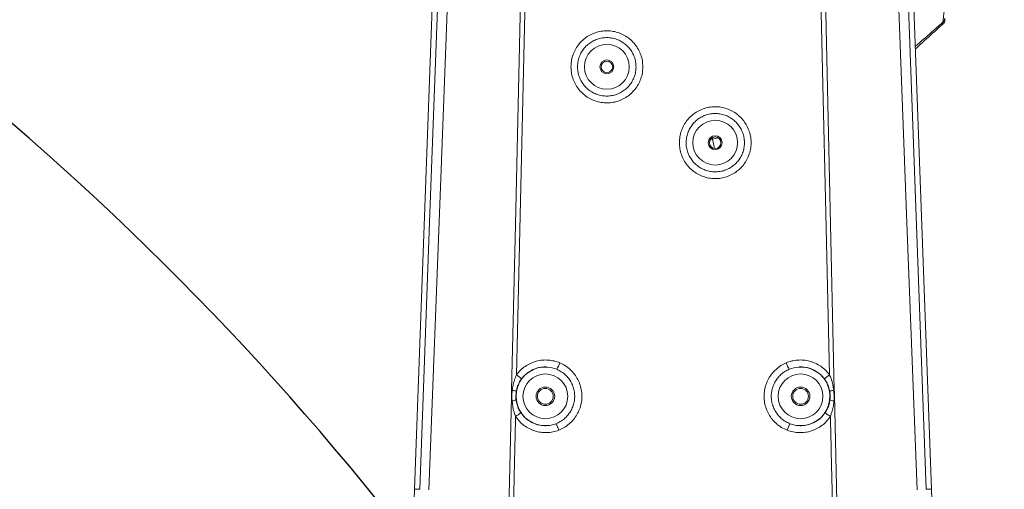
# Model space of a CAD drawing. Header units: millimetres. Extents: x 0 to 16820, y 0 to 11880.
# Tile 105 of 122: x 13418 to 13843, y 7924 to 8127. Entities that reach past the tile are written whole.
import ezdxf

# ---------------------------------------------------------------- set-up
doc = ezdxf.new("R2010")
doc.units = ezdxf.units.MM
doc.header["$LTSCALE"] = 20
doc.linetypes.add('PHANTOM', pattern=[12.7, 6.35, -1.27, 1.27, -1.27, 1.27, -1.27])
doc.styles.add('SLDTEXTSTYLE0', font='TXT', dxfattribs={"width": 0.605})
doc.dimstyles.new('SLDDIMSTYLE0', dxfattribs={"dimtxt": 140, "dimasz": 100, "dimexe": 0, "dimexo": 0.0625, "dimgap": 35, "dimtad": 1, "dimtoh": 1, "dimdec": 0, "dimrnd": 1e-09, "dimzin": 12, "dimdsep": 46, "dimtxsty": 'SLDTEXTSTYLE0', "dimsah": 1, "dimcen": 0.09, "dimadec": 0, "dimazin": 0, "dimtfac": 1, "dimtofl": 0, "dimtmove": 0, "dimatfit": 3, "dimfxl": 1, "dimfrac": 2, "dimtolj": 1, "dimtzin": 12, "dimarcsym": 0})

# ---------------------------------------------------------------- blocks, each defined once
blk = doc.blocks.new('*D18')
at = {"color": 7, "linetype": 'Continuous', "lineweight": 0}
for p, q in [((13699.83, 9477.35), (16388.41, 9477.35)), ((16358.41, 9477.35), (16358.41, 6644.47)), ((13848.53, 6644.47), (16388.41, 6644.47))]:
    blk.add_line(p, q, dxfattribs=at)
for points in [[(16358.41, 9477.35), (16343.41, 9377.35), (16373.41, 9377.35)], [(16358.41, 6644.47), (16373.41, 6744.47), (16343.41, 6744.47)]]:
    blk.add_solid(points, dxfattribs=at)
at = {"color": 7, "linetype": 'Continuous', "lineweight": 0, "insert": (16177.94, 7847.03), "char_height": 140, "attachment_point": 1, "rotation": 90, "style": 'SLDTEXTSTYLE0'}
blk.add_mtext('2833', dxfattribs=at)

msp = doc.modelspace()

# ---------------------------------------------------------------- linework, layer by layer
at = {"color": 7, "linetype": 'Continuous', "lineweight": 0}
for p, q in [((13599.9, 8238.12), (13588.43, 7924.47)), ((13811.23, 7924.47), (13799.76, 8238.12)), ((13588.43, 7924.47), (13570.7, 7439.47)), ((13826.79, 7498.79), (13811.23, 7924.47))]:
    msp.add_line(p, q, dxfattribs=at)
at = {"color": 8, "linetype": 'Continuous', "lineweight": 0}
for p, q in [((13636.51, 8154.47), (13632.39, 7973.75)), ((13765.09, 8154.47), (13769.37, 7967.09)), ((13800.45, 8154.71), (13809, 7924.39)), ((13816.16, 8124.92), (13816.06, 8125.53)), ((13716.87, 8075.26), (13716.01, 8075.26)), ((13716.87, 8075.99), (13716.87, 8075.26)), ((13719.42, 8075.85), (13716.87, 8075.26)), ((13717.79, 8071.28), (13716.87, 8075.26)), ((13588.43, 7924.47), (13590.67, 7924.39)), ((13590.67, 7924.39), (13590.67, 7924.39)), ((13811.23, 7924.47), (13809, 7924.39)), ((13809, 7924.39), (13809, 7924.39))]:
    msp.add_line(p, q, dxfattribs=at)
at = {"color": 8, "linetype": 'Continuous', "lineweight": 0, "flags": 128}
for points in [[(13590.67, 7924.39), (13594.94, 8039.48), (13599.22, 8154.71)], [(13603.32, 8154.47), (13602.57, 8134.48), (13599.56, 8054.54), (13594.64, 7924.16)], [(13630.29, 7967.09), (13631.92, 8038.49), (13634.57, 8154.47)], [(13767.28, 7973.75), (13765.69, 8043.37), (13763.16, 8154.47)], [(13805.02, 7924.16), (13800.68, 8039.25), (13796.34, 8154.47)], [(13630.29, 7967.09), (13630.32, 7967.09), (13630.35, 7967.09), (13630.38, 7967.09), (13630.42, 7967.09), (13630.45, 7967.09), (13630.48, 7967.09), (13630.51, 7967.09), (13630.55, 7967.09)], [(13769.12, 7967.09), (13769.15, 7967.09), (13769.18, 7967.09), (13769.21, 7967.09), (13769.25, 7967.09), (13769.28, 7967.09), (13769.31, 7967.09), (13769.34, 7967.09), (13769.37, 7967.09)], [(13630.18, 7962.51), (13630.22, 7962.5), (13630.25, 7962.5), (13630.28, 7962.5), (13630.31, 7962.5), (13630.34, 7962.5), (13630.38, 7962.5), (13630.41, 7962.5), (13630.44, 7962.5)], [(13769.22, 7962.5), (13769.25, 7962.5), (13769.29, 7962.5), (13769.32, 7962.5), (13769.35, 7962.5), (13769.38, 7962.5), (13769.41, 7962.5), (13769.45, 7962.5), (13769.48, 7962.51)]]:
    msp.add_lwpolyline(points, dxfattribs=at)
at = {"color": 8, "linetype": 'Continuous', "lineweight": 0}
for centre in [(13671.33, 8106.47), (13718.02, 8073.77), (13644.83, 7964.47), (13754.83, 7964.47)]:
    msp.add_circle(centre, 9.65, dxfattribs=at)
at = {"color": 7, "linetype": 'Continuous', "lineweight": 0}
for centre, radius in [((13671.33, 8106.47), 3), ((13671.33, 8106.47), 2.5), ((13718.02, 8073.77), 3), ((13718.02, 8073.77), 2.5), ((13644.83, 7964.47), 4), ((13644.83, 7964.47), 3.4), ((13754.83, 7964.47), 4), ((13754.83, 7964.47), 3.4)]:
    msp.add_circle(centre, radius, dxfattribs=at)
at = {"color": 7, "linetype": 'Continuous', "lineweight": 30}
for centre, radius, start, end in [((13699.83, 7139.47), 2337.88, 300, 180), ((12604.83, 7139.47), 1242.88, 23.09425, 81.90575)]:
    msp.add_arc(centre, radius, start, end, dxfattribs=at)
at = {"color": 7, "linetype": 'PHANTOM', "lineweight": 30}
msp.add_arc((13699.83, 7139.47), 1536.4, 353.21587, 126.78413, dxfattribs=at)
at = {"color": 8, "linetype": 'Continuous', "lineweight": 0}
for centre, radius, start, end in [((13814.05, 8127.75), 3, 312.1368, 352.9764), ((13634.38, 7985.12), 17.76, 329.6279, 339.5061), ((13765.28, 7985.12), 17.76, 200.4939, 210.3721), ((13644.83, 7964.47), 12.65, 67.3245, 290.9702), ((13754.83, 7964.47), 12.65, 249.0298, 112.6755), ((13621.91, 7958.5), 18.5, 46.7961, 55.5327), ((13777.75, 7958.5), 18.5, 124.4673, 133.2039), ((13629.68, 7960.62), 6.52, 66.6599, 82.3914), ((13769.98, 7960.62), 6.52, 97.6086, 113.3401), ((13629.87, 7969.03), 6.56, 275.01, 290.6586), ((13769.79, 7969.03), 6.56, 249.3414, 264.99), ((13622.09, 7971.66), 18.73, 301.883, 310.5154), ((13777.58, 7971.66), 18.73, 229.4846, 238.117), ((13633.64, 7944.09), 17.9, 18.8057, 28.6068), ((13766.02, 7944.09), 17.9, 151.3932, 161.1943)]:
    msp.add_arc(centre, radius, start, end, dxfattribs=at)
at = {"color": 7, "linetype": 'Continuous', "lineweight": 0}
msp.add_arc((13814.14, 8127.15), 3, 312.1644, 353, dxfattribs=at)
at = {"color": 8, "linetype": 'Continuous', "lineweight": 0}
for points, knots in [([(13816.06, 8125.53), (13816.09, 8125.66), (13816.15, 8125.93), (13816.31, 8127.09), (13816.53, 8128.92), (13816.79, 8131.36), (13817.1, 8134.31), (13817.45, 8137.77), (13817.85, 8141.84), (13818.3, 8146.54), (13818.61, 8149.84), (13818.78, 8151.56)], [0, 0, 0, 0, 0.107987, 0.215876, 0.325959, 0.435968, 0.534994, 0.634065, 0.752412, 0.870906, 1, 1, 1, 1]), ([(13816.06, 8125.53), (13814.52, 8124.19), (13810.59, 8120.77), (13806.65, 8117.36), (13804.25, 8115.29)], [0, 0, 0, 0, 0.391255, 1, 1, 1, 1]), ([(13686.84, 8106.47), (13686.79, 8105.59), (13686.71, 8103.85), (13686.03, 8101.3), (13684.96, 8098.9), (13683.5, 8096.71), (13681.69, 8094.8), (13679.59, 8093.22), (13677.25, 8092.02), (13674.75, 8091.23), (13672.15, 8090.87), (13669.53, 8090.95), (13666.96, 8091.48), (13664.51, 8092.42), (13662.27, 8093.77), (13660.27, 8095.48), (13658.6, 8097.5), (13657.27, 8099.77), (13656.36, 8102.24), (13655.82, 8105.03), (13655.82, 8107.89), (13656.36, 8110.69), (13657.27, 8113.16), (13658.59, 8115.43), (13660.27, 8117.45), (13662.27, 8119.16), (13664.52, 8120.51), (13666.96, 8121.45), (13669.54, 8121.98), (13672.16, 8122.06), (13674.76, 8121.7), (13677.27, 8120.9), (13679.6, 8119.7), (13681.7, 8118.12), (13683.5, 8116.22), (13684.96, 8114.03), (13686.03, 8111.64), (13686.71, 8109.09), (13686.79, 8107.34), (13686.84, 8106.47)], [0, 0, 0, 0, 0.0268273, 0.0536545, 0.0805478, 0.107441, 0.1343257, 0.16121, 0.1880577, 0.2149051, 0.2417116, 0.2685179, 0.2953089, 0.3221, 0.3489129, 0.375726, 0.4025801, 0.4294346, 0.4563152, 0.4831961, 0.5167947, 0.5436629, 0.5705308, 0.5973768, 0.6242223, 0.6510595, 0.6778964, 0.7047376, 0.7315786, 0.7584218, 0.7852652, 0.8120998, 0.8389346, 0.865757, 0.8925797, 0.9194019, 0.9462244, 0.9731122, 1, 1, 1, 1]), ([(13683.89, 8106.47), (13683.89, 8106.47), (13683.89, 8107.17), (13683.77, 8108.59), (13683.24, 8110.65), (13682.36, 8112.6), (13681.18, 8114.37), (13679.7, 8115.92), (13678, 8117.2), (13676.09, 8118.18), (13674.06, 8118.82), (13671.94, 8119.11), (13669.81, 8119.04), (13667.71, 8118.61), (13665.73, 8117.84), (13663.9, 8116.75), (13662.28, 8115.37), (13660.92, 8113.73), (13659.85, 8111.9), (13659.1, 8109.9), (13658.66, 8107.63), (13658.66, 8105.32), (13659.09, 8103.06), (13659.83, 8101.07), (13660.9, 8099.22), (13662.26, 8097.59), (13663.88, 8096.2), (13665.7, 8095.11), (13667.69, 8094.33), (13669.77, 8093.9), (13671.91, 8093.82), (13674.01, 8094.1), (13676.06, 8094.74), (13677.96, 8095.71), (13679.68, 8096.99), (13681.15, 8098.53), (13682.35, 8100.32), (13683.22, 8102.25), (13683.78, 8104.33), (13683.85, 8105.75), (13683.89, 8106.47)], [0, 0, 0, 0, 0.000092, 0.026566, 0.05381, 0.08028, 0.107518, 0.134005, 0.161262, 0.187769, 0.215047, 0.241552, 0.268826, 0.295298, 0.322538, 0.348964, 0.376155, 0.402552, 0.429711, 0.456106, 0.483262, 0.516735, 0.543145, 0.570316, 0.596725, 0.623898, 0.650305, 0.677475, 0.703901, 0.73109, 0.757559, 0.784795, 0.811313, 0.838602, 0.865147, 0.892466, 0.919002, 0.946312, 0.972772, 1, 1, 1, 1]), ([(13702.58, 8073.77), (13702.62, 8074.64), (13702.71, 8076.38), (13703.38, 8078.91), (13704.45, 8081.3), (13705.9, 8083.49), (13707.71, 8085.39), (13709.81, 8086.97), (13712.14, 8088.16), (13714.64, 8088.96), (13717.24, 8089.31), (13719.85, 8089.23), (13722.41, 8088.7), (13724.85, 8087.75), (13727.09, 8086.41), (13729.08, 8084.71), (13730.75, 8082.7), (13732.06, 8080.43), (13732.98, 8077.98), (13733.51, 8075.2), (13733.51, 8072.35), (13732.98, 8069.57), (13732.07, 8067.11), (13730.75, 8064.84), (13729.07, 8062.83), (13727.08, 8061.13), (13724.83, 8059.78), (13722.39, 8058.84), (13719.82, 8058.31), (13717.2, 8058.24), (13714.6, 8058.6), (13712.11, 8059.4), (13709.78, 8060.59), (13707.7, 8062.17), (13705.9, 8064.06), (13704.45, 8066.24), (13703.38, 8068.63), (13702.71, 8071.16), (13702.62, 8072.9), (13702.58, 8073.77)], [0, 0, 0, 0, 0.026813, 0.053625, 0.080517, 0.107409, 0.134314, 0.161218, 0.188101, 0.214984, 0.241826, 0.268668, 0.295477, 0.322286, 0.349087, 0.375889, 0.402706, 0.429523, 0.456361, 0.4832, 0.516748, 0.543606, 0.570464, 0.597332, 0.624199, 0.651076, 0.677952, 0.704829, 0.731706, 0.758567, 0.785429, 0.81226, 0.839091, 0.865893, 0.892697, 0.919491, 0.946287, 0.973143, 1, 1, 1, 1]), ([(13705.48, 8073.77), (13705.48, 8073.77), (13705.48, 8073.07), (13705.6, 8071.66), (13706.12, 8069.61), (13707, 8067.66), (13708.18, 8065.9), (13709.65, 8064.35), (13711.34, 8063.08), (13713.24, 8062.1), (13715.27, 8061.46), (13717.39, 8061.16), (13719.51, 8061.23), (13721.61, 8061.65), (13723.59, 8062.42), (13725.43, 8063.51), (13727.04, 8064.89), (13728.41, 8066.53), (13729.48, 8068.36), (13730.23, 8070.36), (13730.66, 8072.61), (13730.66, 8074.92), (13730.23, 8077.17), (13729.49, 8079.15), (13728.43, 8081), (13727.08, 8082.62), (13725.46, 8084.01), (13723.65, 8085.1), (13721.66, 8085.88), (13719.58, 8086.31), (13717.44, 8086.39), (13715.34, 8086.1), (13713.29, 8085.47), (13711.39, 8084.5), (13709.67, 8083.22), (13708.21, 8081.68), (13707.01, 8079.9), (13706.14, 8077.97), (13705.58, 8075.9), (13705.51, 8074.49), (13705.48, 8073.77)], [0, 0, 0, 0, 0.000084, 0.026514, 0.053711, 0.080138, 0.107331, 0.13379, 0.161016, 0.187518, 0.214789, 0.241318, 0.268617, 0.295137, 0.322427, 0.348905, 0.376152, 0.402581, 0.429774, 0.456165, 0.483317, 0.516743, 0.543112, 0.570242, 0.596619, 0.623757, 0.650161, 0.677327, 0.70378, 0.730997, 0.757509, 0.78479, 0.811344, 0.838671, 0.865229, 0.892562, 0.919083, 0.946378, 0.972805, 1, 1, 1, 1]), ([(13632.39, 7973.75), (13632.94, 7974.43), (13634.03, 7975.78), (13636.08, 7977.43), (13638.37, 7978.74), (13640.86, 7979.65), (13643.47, 7980.13), (13646.08, 7980.15), (13648.64, 7979.77), (13650.23, 7979.19), (13651.02, 7978.9)], [0, 0, 0, 0, 0.125087, 0.250173, 0.376905, 0.503636, 0.630138, 0.75664, 0.87832, 1, 1, 1, 1]), ([(13651.02, 7978.9), (13651.84, 7978.5), (13653.49, 7977.7), (13655.62, 7976), (13657.42, 7974.01), (13658.84, 7971.78), (13659.86, 7969.33), (13660.47, 7966.75), (13660.63, 7964.1), (13660.35, 7961.46), (13659.62, 7958.91), (13658.49, 7956.52), (13656.97, 7954.36), (13655.12, 7952.48), (13652.99, 7950.93), (13651.39, 7950.21), (13650.59, 7949.85)], [0, 0, 0, 0, 0.073934, 0.147869, 0.218946, 0.290024, 0.361181, 0.432339, 0.503498, 0.574658, 0.645719, 0.71678, 0.787638, 0.858495, 0.929248, 1, 1, 1, 1]), ([(13749.07, 7949.85), (13748.24, 7950.23), (13746.57, 7950.98), (13744.39, 7952.61), (13742.53, 7954.55), (13741.04, 7956.74), (13739.95, 7959.16), (13739.27, 7961.72), (13739.03, 7964.36), (13739.23, 7967.01), (13739.88, 7969.58), (13740.94, 7972), (13742.39, 7974.21), (13744.19, 7976.14), (13746.27, 7977.76), (13747.85, 7978.52), (13748.64, 7978.9)], [0, 0, 0, 0, 0.073941, 0.147883, 0.218963, 0.290044, 0.361204, 0.432364, 0.503527, 0.574689, 0.64575, 0.71681, 0.787662, 0.858513, 0.929257, 1, 1, 1, 1]), ([(13748.64, 7978.9), (13749.43, 7979.19), (13751, 7979.77), (13753.54, 7980.15), (13756.14, 7980.13), (13758.75, 7979.67), (13761.24, 7978.77), (13763.54, 7977.46), (13765.61, 7975.8), (13766.72, 7974.43), (13767.28, 7973.75)], [0, 0, 0, 0, 0.120338, 0.240675, 0.367276, 0.493877, 0.620336, 0.746795, 0.873397, 1, 1, 1, 1]), ([(13649.71, 7976.14), (13648.39, 7976.56), (13646.39, 7977.19), (13643.58, 7977.13), (13641.47, 7976.76), (13639.45, 7976.02), (13637.59, 7974.96), (13635.92, 7973.62), (13635.03, 7972.53), (13634.58, 7971.98)], [0, 0, 0, 0, 0.242778, 0.369454, 0.49613, 0.62299, 0.749848, 0.874925, 1, 1, 1, 1]), ([(13649.36, 7952.65), (13650, 7952.94), (13651.3, 7953.51), (13653.02, 7954.76), (13654.54, 7956.28), (13655.77, 7958.02), (13656.7, 7959.96), (13657.28, 7962.02), (13657.52, 7964.16), (13657.39, 7966.29), (13656.9, 7968.39), (13656.07, 7970.36), (13654.91, 7972.18), (13653.46, 7973.78), (13651.72, 7975.17), (13650.39, 7975.81), (13649.71, 7976.14)], [0, 0, 0, 0, 0.0697723, 0.1415638, 0.2114156, 0.2832873, 0.3533088, 0.4253619, 0.4954677, 0.5676117, 0.6377278, 0.7098835, 0.77995, 0.8520546, 0.924875, 1, 1, 1, 1]), ([(13749.95, 7976.14), (13749.32, 7975.84), (13748.04, 7975.22), (13746.35, 7973.92), (13744.88, 7972.36), (13743.71, 7970.58), (13742.84, 7968.61), (13742.31, 7966.54), (13742.14, 7964.39), (13742.33, 7962.27), (13742.89, 7960.18), (13743.77, 7958.24), (13744.98, 7956.45), (13746.48, 7954.9), (13748.26, 7953.57), (13749.62, 7952.96), (13750.3, 7952.65)], [0, 0, 0, 0, 0.06977, 0.141559, 0.211411, 0.283282, 0.353306, 0.425362, 0.495471, 0.567617, 0.637733, 0.709889, 0.779953, 0.852055, 0.924875, 1, 1, 1, 1]), ([(13765.08, 7971.98), (13764.63, 7972.54), (13763.72, 7973.64), (13762.04, 7974.99), (13760.17, 7976.04), (13758.15, 7976.77), (13756.04, 7977.13), (13753.24, 7977.19), (13751.25, 7976.55), (13749.95, 7976.14)], [0, 0, 0, 0, 0.126588, 0.253179, 0.379762, 0.506347, 0.633119, 0.759891, 1, 1, 1, 1]), ([(13630.55, 7967.09), (13630.64, 7967.78), (13630.86, 7969.26), (13631.44, 7971.51), (13632.07, 7973), (13632.39, 7973.75)], [0, 0, 0, 0, 0.301673, 0.648591, 1, 1, 1, 1]), ([(13634.58, 7971.98), (13634.2, 7971.41), (13633.42, 7970.25), (13632.66, 7968.42), (13632.39, 7967.17), (13632.27, 7966.61)], [0, 0, 0, 0, 0.349194, 0.708523, 1, 1, 1, 1]), ([(13767.4, 7966.61), (13767.24, 7967.28), (13766.93, 7968.65), (13766.12, 7970.45), (13765.4, 7971.51), (13765.08, 7971.98)], [0, 0, 0, 0, 0.350821, 0.711767, 1, 1, 1, 1]), ([(13767.28, 7973.75), (13767.53, 7973.16), (13768.45, 7971.03), (13768.84, 7968.74), (13769.12, 7967.09)], [0, 0, 0, 0, 0.277464, 1, 1, 1, 1]), ([(13630.18, 7962.51), (13630.21, 7963.34), (13630.25, 7964.87), (13630.28, 7966.4), (13630.29, 7967.09)], [0, 0, 0, 0, 0.54489, 1, 1, 1, 1]), ([(13630.44, 7962.5), (13630.4, 7963.86), (13630.36, 7965.39), (13630.53, 7966.91), (13630.55, 7967.09)], [0, 0, 0, 0, 0.884902, 1, 1, 1, 1]), ([(13632.27, 7966.61), (13632.15, 7965.52), (13632.02, 7964.27), (13632.16, 7963.04), (13632.18, 7962.9)], [0, 0, 0, 0, 0.879634, 1, 1, 1, 1]), ([(13767.48, 7962.9), (13767.55, 7963.99), (13767.62, 7965.24), (13767.42, 7966.46), (13767.4, 7966.61)], [0, 0, 0, 0, 0.879633, 1, 1, 1, 1]), ([(13769.12, 7967.09), (13769.22, 7965.73), (13769.33, 7964.2), (13769.23, 7962.68), (13769.22, 7962.5)], [0, 0, 0, 0, 0.884749, 1, 1, 1, 1]), ([(13769.37, 7967.09), (13769.39, 7966.26), (13769.41, 7964.73), (13769.46, 7963.2), (13769.48, 7962.51)], [0, 0, 0, 0, 0.54489, 1, 1, 1, 1]), ([(13612.28, 7174.95), (13614.13, 7255.09), (13616.08, 7339.65), (13618.09, 7428.62), (13618.39, 7441.87), (13618.69, 7455.11), (13619.29, 7481.59), (13621.66, 7586.66), (13624.68, 7719.28), (13627.44, 7842.31), (13628.57, 7890.29), (13629.08, 7914.32), (13629.61, 7938.41), (13629.99, 7954.47), (13630.18, 7962.51)], [0, 0, 0, 0, 0.304907, 0.321709, 0.338506, 0.355334, 0.372164, 0.439491, 0.755854, 0.87787, 0.908378, 0.93888, 0.969437, 1, 1, 1, 1]), ([(13631.98, 7955.76), (13631.75, 7956.36), (13630.92, 7958.52), (13630.64, 7960.83), (13630.44, 7962.5)], [0, 0, 0, 0, 0.277531, 1, 1, 1, 1]), ([(13632.18, 7962.9), (13632.3, 7962.22), (13632.55, 7960.83), (13633.28, 7959), (13633.95, 7957.91), (13634.25, 7957.42)], [0, 0, 0, 0, 0.350783, 0.711691, 1, 1, 1, 1]), ([(13765.41, 7957.42), (13765.76, 7958), (13766.47, 7959.18), (13767.16, 7961.03), (13767.38, 7962.3), (13767.48, 7962.9)], [0, 0, 0, 0, 0.343015, 0.695663, 1, 1, 1, 1]), ([(13769.22, 7962.5), (13769.15, 7961.77), (13768.94, 7959.47), (13768.2, 7957.26), (13767.69, 7955.76)], [0, 0, 0, 0, 0.3151935, 1, 1, 1, 1]), ([(13769.48, 7962.51), (13769.68, 7953.74), (13769.98, 7940.6), (13770.38, 7923.07), (13770.69, 7908.68), (13771.03, 7893.08), (13771.56, 7870.62), (13772.47, 7831.3), (13775.09, 7714.63), (13777.99, 7586.89), (13780.54, 7474.26), (13781.38, 7437.1), (13781.89, 7414.77), (13783.26, 7355.17), (13785.08, 7275.23), (13786.74, 7202.74), (13787.38, 7174.95)], [0, 0, 0, 0, 0.033338, 0.050007, 0.066681, 0.08809, 0.109501, 0.152322, 0.237964, 0.554332, 0.639208, 0.667525, 0.695852, 0.72418, 0.894273, 1, 1, 1, 1]), ([(13634.25, 7957.42), (13634.68, 7956.85), (13635.53, 7955.7), (13637.15, 7954.28), (13638.97, 7953.15), (13640.95, 7952.33), (13643.05, 7951.86), (13645.19, 7951.75), (13647.33, 7951.98), (13648.68, 7952.43), (13649.36, 7952.65)], [0, 0, 0, 0, 0.125022, 0.250046, 0.375063, 0.500081, 0.625281, 0.750481, 0.875241, 1, 1, 1, 1]), ([(13750.3, 7952.65), (13750.32, 7952.65), (13750.99, 7952.39), (13752.38, 7951.99), (13754.51, 7951.74), (13756.66, 7951.87), (13758.75, 7952.34), (13760.74, 7953.17), (13762.55, 7954.31), (13764.15, 7955.72), (13764.99, 7956.86), (13765.41, 7957.42)], [0, 0, 0, 0, 0.002513, 0.127351, 0.252189, 0.377299, 0.502409, 0.627692, 0.752974, 0.876488, 1, 1, 1, 1]), ([(13631.98, 7955.76), (13631.79, 7947.65), (13631.51, 7935.48), (13631.15, 7919.26), (13630.72, 7899.73), (13630.09, 7872.88), (13629.01, 7827.24), (13626.32, 7710.04), (13623.42, 7581.94), (13620.72, 7469.32), (13619.98, 7432.15), (13619.42, 7409.81), (13618.01, 7350.21), (13616.26, 7271.91), (13614.64, 7201.06), (13614.05, 7174.91)], [0, 0, 0, 0, 0.031119, 0.046678, 0.062248, 0.106113, 0.149978, 0.237708, 0.556787, 0.642391, 0.670954, 0.699533, 0.728112, 0.899665, 1, 1, 1, 1]), ([(13650.59, 7949.85), (13649.75, 7949.58), (13648.09, 7949.03), (13645.45, 7948.74), (13642.81, 7948.88), (13640.23, 7949.46), (13637.78, 7950.47), (13635.54, 7951.88), (13633.55, 7953.63), (13632.5, 7955.05), (13631.98, 7955.76)], [0, 0, 0, 0, 0.1247609, 0.2495219, 0.3746514, 0.4997816, 0.624768, 0.7497549, 0.8748774, 1, 1, 1, 1]), ([(13767.69, 7955.76), (13767.17, 7955.06), (13766.13, 7953.66), (13764.16, 7951.91), (13761.93, 7950.5), (13759.49, 7949.47), (13756.91, 7948.89), (13754.26, 7948.73), (13751.64, 7949.03), (13749.93, 7949.53), (13749.09, 7949.85), (13749.07, 7949.85)], [0, 0, 0, 0, 0.123613, 0.247225, 0.372478, 0.49773, 0.62277, 0.747808, 0.872647, 0.997485, 1, 1, 1, 1]), ([(13785.61, 7174.91), (13783.76, 7255.5), (13781.81, 7340.65), (13779.79, 7430.36), (13779.48, 7444.05), (13779.17, 7457.72), (13778.53, 7485.08), (13776.1, 7590.87), (13773.04, 7722.16), (13770.3, 7842.77), (13769.21, 7887.89), (13768.76, 7907.96), (13768.38, 7925.56), (13768.03, 7940.66), (13767.8, 7950.72), (13767.69, 7955.76)], [0, 0, 0, 0, 0.30924, 0.326745, 0.344245, 0.361778, 0.379312, 0.449452, 0.768528, 0.884215, 0.913138, 0.942059, 0.961368, 0.980684, 1, 1, 1, 1])]:
    msp.add_open_spline(points, degree=3, knots=knots, dxfattribs=at)
at = {"color": 7, "linetype": 'Continuous', "lineweight": 0}
msp.add_open_spline([(13804.29, 8114.18), (13805.87, 8115.6), (13809.86, 8119.22), (13813.86, 8122.84), (13816.29, 8125.04)], degree=3, knots=[0, 0, 0, 0, 0.39271, 1, 1, 1, 1], dxfattribs=at)

# ---------------------------------------------------------------- dimensions: what is measured, and where the dimension line sits
dim = msp.add_linear_dim(base=(16358.41, 6644.47), p1=(13699.83, 9477.35), p2=(13848.53, 6644.47), angle=90, dimstyle='SLDDIMSTYLE0', dxfattribs=at)
dim.commit()
dim.dimension.update_dxf_attribs({"geometry": '*D18', "text_midpoint": (16358.41, 8060.91), "dimtype": 160})

doc.saveas('drawing.dxf')
